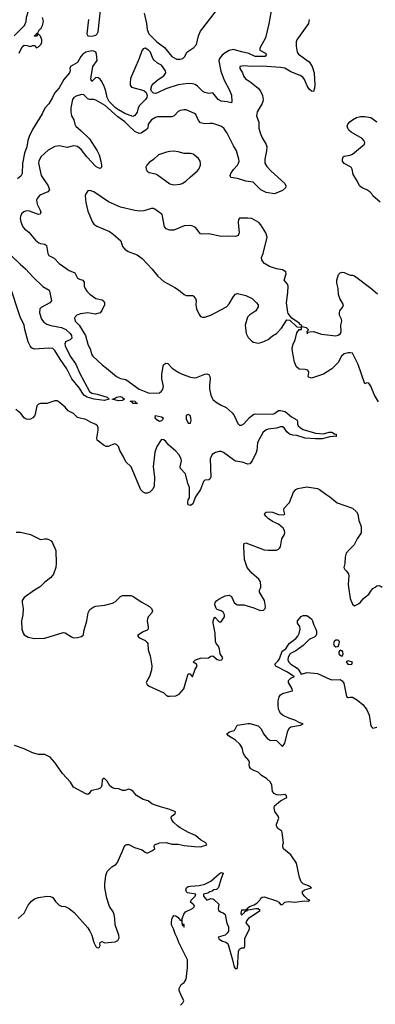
# Model space of a CAD drawing. Header units: inches. Extents: x 1384664 to 1536621, y 460766 to 646467.
# Tile 223 of 256: x 1464586 to 1468054, y 495936 to 505527. Entities that reach past the tile are written whole.
import ezdxf

# ---------------------------------------------------------------- set-up
doc = ezdxf.new("R2010")
doc.units = ezdxf.units.IN
doc.header["$MEASUREMENT"] = 0
doc.layers.add('B4469', color=7, linetype='Continuous')
doc.layers.add('B4560', color=7, linetype='Continuous')

msp = doc.modelspace()

# ---------------------------------------------------------------- linework, layer by layer
at = {"layer": 'B4469', "color": 5}
for points, elevation in [([(1464778.5, 500000), (1464730, 499970.4), (1464630, 499899.1), (1464611.6, 499870), (1464609.8, 499850), (1464619.1, 499790), (1464615.1, 499730), (1464602.3, 499670), (1464606.9, 499590), (1464618.9, 499550), (1464630, 499534), (1464670, 499511.1), (1464730, 499498.5), (1464830, 499503.5), (1465010, 499558.5), (1465030, 499554), (1465090, 499514.7), (1465110, 499507.2), (1465150, 499509.7), (1465190, 499519.5), (1465206.6, 499533.4), (1465211.6, 499570), (1465242.2, 499670), (1465252.5, 499750), (1465270, 499781.4), (1465310, 499809), (1465330, 499815.5), (1465415.8, 499824.2), (1465490, 499842), (1465519.7, 499860.3), (1465568.2, 499910), (1465590, 499919.1), (1465670, 499919.7), (1465690, 499912.8), (1465770, 499855.1), (1465852.7, 499810), (1465872.3, 499790), (1465880.5, 499770), (1465873, 499750), (1465839.7, 499710), (1465831.6, 499690), (1465829.5, 499670), (1465839.7, 499610), (1465838, 499590), (1465830, 499580.4), (1465790, 499564.7), (1465735.6, 499530), (1465747.6, 499510), (1465810, 499478.7), (1465830, 499460.4), (1465835.6, 499450), (1465839.8, 499390), (1465859.2, 499330), (1465873.4, 499233.4), (1465871.5, 499190), (1465853.3, 499130), (1465818, 499070), (1465829.5, 499050), (1465850, 499034), (1465990, 498971.3), (1466010.7, 498950.7), (1466030, 498939.1), (1466050, 498936), (1466110, 498941.6), (1466141.7, 498958.3), (1466184.9, 499010), (1466230, 499154), (1466250, 499155.3), (1466258, 499138), (1466270, 499126), (1466298.3, 499201.7), (1466317.3, 499230), (1466311, 499250), (1466276, 499270), (1466283.4, 499276.6), (1466301, 499290), (1466350, 499308.5), (1466427.6, 499312.4), (1466450, 499326.6), (1466468.6, 499331.4), (1466510, 499296.3), (1466530, 499287.2), (1466555.5, 499290), (1466566, 499310), (1466541.1, 499350), (1466534, 499394), (1466523, 499423), (1466503.1, 499450), (1466496.9, 499470), (1466491.7, 499550), (1466472.7, 499650), (1466473.2, 499666.8), (1466478.8, 499690), (1466490, 499708.7), (1466530, 499662), (1466550, 499661.2), (1466582.6, 499710), (1466584.2, 499730), (1466570, 499755.5), (1466550, 499768.2), (1466510, 499781), (1466501, 499790), (1466488.4, 499830), (1466493.1, 499850), (1466508.4, 499870), (1466538, 499890), (1466590, 499914.6), (1466630, 499922.9), (1466652.7, 499910), (1466677, 499850), (1466699, 499830), (1466710, 499826.6), (1466770, 499827.6), (1466870, 499799.1), (1466930, 499772.8), (1466964.9, 499775.1), (1466980.5, 499790), (1466984.4, 499810), (1466972.2, 499870), (1466922.8, 499950), (1466923.6, 499970), (1466934.4, 499990), (1466936.6, 500000)], 620), ([(1467792.6, 500000), (1467808.4, 499888.4), (1467830, 499834), (1467850, 499816), (1467890, 499837), (1467910, 499852.7), (1467938, 499890), (1467990, 499931.6), (1468014.9, 499970), (1468030, 499985.1), (1468051.3, 500000)], 620), ([(1466153.4, 495926.6), (1466178, 495950), (1466186, 495970), (1466156, 496030), (1466141, 496070), (1466141, 496090), (1466161, 496130), (1466190.3, 496149.7), (1466210, 496182), (1466220.9, 496290), (1466222, 496370), (1466137.5, 496537.5), (1466122, 496582), (1466101.1, 496621.1), (1466087.3, 496670), (1466066.8, 496710), (1466066.8, 496730), (1466071, 496770), (1466081, 496790), (1466090, 496802), (1466110, 496799), (1466130, 496782), (1466150, 496755.3), (1466156.4, 496756.4), (1466168, 496748), (1466170, 496706), (1466182, 496702), (1466190, 496688.7), (1466190, 496712), (1466174, 496714), (1466171.1, 496731.1), (1466170.5, 496770), (1466185.3, 496814.7), (1466202.9, 496837.1), (1466272, 496870), (1466292, 496890), (1466283.6, 496903.6), (1466252, 496930), (1466258, 496950), (1466298, 496990), (1466304.7, 497010), (1466222.8, 497022.8), (1466212.6, 497032.6), (1466206, 497050), (1466212.9, 497070), (1466230, 497082.2), (1466250, 497088.2), (1466334.9, 497094.9), (1466390, 497106.1), (1466450, 497135), (1466530, 497206.2), (1466550, 497218.6), (1466570, 497214.5), (1466546.8, 497153.2), (1466524.8, 497075.2), (1466516.3, 497063.7), (1466504.1, 497055.9), (1466479.3, 497050), (1466463.5, 497036.5), (1466439, 497030), (1466420.7, 497019.3), (1466378, 497010), (1466379, 496990), (1466410, 496949), (1466450, 496965.2), (1466470, 496964), (1466478, 496958), (1466528.7, 496910), (1466521.2, 496870), (1466525.2, 496850), (1466550, 496832.7), (1466570, 496827.3), (1466590.4, 496810.4), (1466605.5, 496725.5), (1466621.3, 496690), (1466620.5, 496650), (1466610, 496628), (1466590, 496610.4), (1466522, 496590), (1466530, 496569.4), (1466562, 496550), (1466590, 496544.7), (1466610, 496531.6), (1466618.2, 496518.2), (1466661.3, 496370), (1466676.5, 496296.5), (1466690, 496281.2), (1466710.4, 496289.6), (1466719.1, 496450), (1466730, 496474), (1466750, 496485.2), (1466774.4, 496485.6), (1466782, 496498), (1466782, 496578), (1466826.4, 496670), (1466825.5, 496690), (1466793, 496730), (1466799.5, 496750), (1466822.4, 496777.6), (1466844.9, 496795.1), (1466931, 496850), (1466910, 496866), (1466890, 496867.3), (1466812.7, 496852.7), (1466802, 496862), (1466804.7, 496870), (1466826, 496890), (1466873.7, 496906.3), (1466899, 496921), (1466927.3, 496950), (1466938.8, 496970), (1466950, 496979.3), (1466970, 496982.7), (1467090, 496943.6), (1467111.3, 496931.3), (1467130, 496908.7), (1467150, 496909.2), (1467170.4, 496929.6), (1467202.3, 496937.7), (1467270, 496932), (1467364, 496944), (1467398, 496942), (1467414, 496950), (1467396.9, 496956.9), (1467365.2, 496985.2), (1467346, 497010), (1467341, 497030), (1467364.7, 497050), (1467431.3, 497070), (1467402.8, 497090), (1467350, 497111), (1467329.5, 497129.5), (1467314.3, 497170), (1467284.9, 497310), (1467230.5, 497390.5), (1467158, 497450), (1467151.3, 497470), (1467151.3, 497490), (1467158, 497510), (1467146, 497610), (1467141.1, 497621.1), (1467102, 497650), (1467090.8, 497670), (1467091, 497690), (1467111.3, 497750), (1467106, 497770), (1467074.4, 497814.4), (1467066, 497850), (1467071, 497870), (1467130, 497919.6), (1467190, 497949.3), (1467186.4, 497966.4), (1467170, 497978.8), (1467128.1, 497971.9), (1467090, 497977.8), (1467066.4, 497990), (1467052.2, 498010), (1467044.9, 498070), (1467030, 498098.8), (1466994.2, 498134.2), (1466944.7, 498164.7), (1466910, 498198.8), (1466870, 498213.4), (1466841, 498230), (1466826, 498250), (1466822.8, 498270), (1466826, 498290), (1466821, 498310), (1466778.8, 498358.8), (1466764, 498390), (1466754.4, 498434.4), (1466731.3, 498470), (1466691, 498510), (1466621, 498550), (1466606, 498570), (1466630.8, 498589.2), (1466677.3, 498602.7), (1466684.7, 498610), (1466702, 498650), (1466710, 498655.6), (1466810, 498672.1), (1466830.8, 498670.8), (1466910, 498647.6), (1466939.7, 498619.7), (1466962, 498570), (1467001.6, 498521.6), (1467030, 498506), (1467070, 498509.3), (1467090, 498505.2), (1467150, 498448.7), (1467170, 498479), (1467201, 498599), (1467218.4, 498630), (1467230, 498638.9), (1467324, 498656), (1467350.7, 498669.3), (1467318.7, 498678.7), (1467270, 498705.3), (1467210, 498724.6), (1467154.8, 498750), (1467130.5, 498770), (1467118.4, 498790), (1467110, 498812), (1467105.3, 498850), (1467107.1, 498892.9), (1467116.4, 498930), (1467128.2, 498950), (1467150, 498964.7), (1467244.7, 498990), (1467243, 499010), (1467208.5, 499070), (1467208.5, 499090), (1467230, 499111.8), (1467266, 499130), (1467250, 499134.9), (1467198.7, 499170), (1467084.9, 499230), (1467074.8, 499250), (1467102.4, 499277.6), (1467118.7, 499301.3), (1467144.9, 499375.1), (1467181.6, 499398.4), (1467212.8, 499450), (1467279.8, 499500.2), (1467298.6, 499521.4), (1467311.8, 499548.2), (1467321.3, 499590), (1467317.1, 499617.1), (1467294.7, 499650), (1467294.6, 499670), (1467330, 499712), (1467350, 499722.9), (1467384.8, 499724.8), (1467430, 499691.8), (1467442.2, 499670), (1467454, 499630), (1467475.2, 499590), (1467480.6, 499570), (1467480.1, 499539.9), (1467474.5, 499525.5), (1467463.9, 499516.1), (1467409.5, 499490), (1467348.7, 499430), (1467279.4, 499380.6), (1467225.6, 499354.4), (1467215.9, 499344.1), (1467205.4, 499314.6), (1467201.6, 499290), (1467209.7, 499270), (1467230.8, 499250), (1467290.8, 499210), (1467309, 499190), (1467330, 499153.2), (1467390, 499167), (1467490, 499157), (1467610, 499102.4), (1467630, 499097.4), (1467710, 499099.7), (1467730, 499087.8), (1467745.5, 499065.5), (1467774, 498934), (1467790, 498924), (1467810, 498929.3), (1467830, 498926.6), (1467879.4, 498899.4), (1467934.2, 498854.2), (1467970, 498805.6), (1467993, 498753), (1468010, 498648.7), (1468017.5, 498637.5), (1468030, 498626), (1468070, 498636)], 640), ([(1464570, 496772.3), (1464630, 496825.2), (1464670, 496901.2), (1464699.9, 496940.1), (1464730, 496962.7), (1464770, 496977.2), (1464850, 496989.3), (1464886.8, 496986.8), (1464910, 496976), (1464936.6, 496936.6), (1464970, 496902), (1464990, 496891.8), (1465030, 496887.8), (1465070, 496868), (1465115.8, 496830), (1465250, 496679.5), (1465269.6, 496650), (1465287.8, 496610), (1465310, 496539), (1465330, 496498), (1465338, 496490), (1465353.7, 496486.3), (1465362, 496490), (1465372, 496510), (1465366, 496526), (1465370, 496538), (1465390, 496548), (1465414, 496534), (1465515.5, 496544.5), (1465541.4, 496558.6), (1465557.3, 496582.7), (1465553.4, 496610), (1465515.5, 496710), (1465514.9, 496770), (1465508.7, 496810), (1465497.8, 496837.8), (1465461.6, 496890), (1465434.9, 496970), (1465416.3, 497070), (1465414.9, 497110), (1465424.9, 497190), (1465437.3, 497230), (1465485.8, 497274.2), (1465523, 497297), (1465541.3, 497318.7), (1465610, 497482), (1465630, 497494.3), (1465650, 497492.1), (1465703.9, 497463.9), (1465780, 497440), (1465810, 497416.9), (1465830, 497409.7), (1465876, 497430), (1465904.7, 497450), (1465896, 497470), (1465901, 497490), (1465954, 497510), (1466013.3, 497513.3), (1466070, 497497), (1466130, 497496.9), (1466190, 497483.5), (1466290, 497471.6), (1466350, 497469.6), (1466411.3, 497490), (1466401, 497510), (1466350, 497539.1), (1466298.9, 497578.9), (1466231, 497610), (1466150, 497654.9), (1466127.7, 497670), (1466086.8, 497710), (1466070, 497732), (1466064, 497750), (1466066, 497770), (1466102, 497790), (1466104.7, 497810), (1466050, 497833.7), (1465958, 497858), (1465899.9, 497879.9), (1465876, 497890), (1465837.5, 497917.5), (1465790, 497930.7), (1465724.7, 497970), (1465691.3, 498010), (1465670, 498026), (1465650, 498031.3), (1465610, 498018), (1465590, 498018), (1465554, 498034), (1465510, 498037.1), (1465490, 498044.4), (1465465.2, 498065.3), (1465438, 498110), (1465410, 498137.3), (1465395.3, 498130), (1465390, 498122), (1465386.6, 498070), (1465379.3, 498050), (1465370, 498040.7), (1465350, 498030.7), (1465290, 498018.8), (1465275.3, 498010), (1465262, 497990), (1465250, 497981), (1465230, 497987.3), (1465110, 498050.8), (1465079.9, 498099.9), (1465003.4, 498183.4), (1464930, 498291), (1464883.5, 498343.5), (1464830.5, 498370.5), (1464770, 498368), (1464710, 498386.4), (1464630, 498426), (1464536.9, 498456.9)], 620)]:
    msp.add_lwpolyline(points, dxfattribs=dict(at, elevation=elevation))
at = {"layer": 'B4469', "color": 5, "elevation": 640}
for points in [[(1467690, 499484.5), (1467670, 499481.6), (1467653.4, 499470), (1467646.1, 499446.1), (1467654, 499430), (1467670, 499418), (1467690, 499422.8), (1467701.6, 499450), (1467702.9, 499470)], [(1467710, 499385.2), (1467699.1, 499370), (1467699.3, 499350), (1467710, 499334), (1467730, 499327.3), (1467739.5, 499350), (1467738, 499370), (1467730, 499379.3)], [(1467790, 499280.7), (1467768.2, 499271.8), (1467784.9, 499250), (1467810, 499246.7), (1467824, 499250), (1467832.7, 499270)], [(1466798, 496858), (1466786.8, 496853.2), (1466750, 496851.8), (1466743.7, 496823.7), (1466750, 496804.9), (1466777.2, 496830), (1466780.2, 496839.8), (1466806, 496850)]]:
    msp.add_lwpolyline(points, close=True, dxfattribs=at)
at = {"layer": 'B4560', "color": 5}
for points, elevation in [([(1464531.8, 505370), (1464631.6, 505470), (1464649.8, 505510), (1464653.6, 505550), (1464675.4, 505624.6), (1464670.3, 505670.3), (1464633.4, 505753.4), (1464614, 505774), (1464590, 505789.9), (1464550, 505803.2)], 580), ([(1467047.6, 505670), (1467014.2, 505485.8), (1466982, 505350), (1466927.7, 505250), (1466926.8, 505230), (1466981.3, 505201.3), (1466994, 505190), (1466990, 505184), (1466978.8, 505170), (1466971.6, 505168.4), (1466882.7, 505170), (1466819.2, 505199.2), (1466750, 505213.1), (1466670, 505237.1), (1466630, 505225.7), (1466590, 505202.9), (1466560, 505180), (1466532.9, 505150), (1466527.7, 505127.7), (1466547.2, 505027.2), (1466579.5, 504939.5), (1466630, 504847), (1466650, 504790.7), (1466655.3, 504730), (1466650, 504717.2), (1466610, 504726.2), (1466550, 504731.8), (1466522, 504750), (1466470, 504815.3), (1466431.5, 504808.5), (1466390, 504817.8), (1466370, 504831), (1466320.5, 504880.5), (1466296, 504896), (1466270, 504903.7), (1466230, 504905), (1466130, 504891.2), (1466010, 504854), (1465930, 504815.2), (1465910, 504809.2), (1465890, 504812.8), (1465870.9, 504830), (1465865.1, 504850), (1465873.4, 504886.6), (1465890, 504906), (1465936.4, 504943.6), (1465990, 504979.3), (1466009.6, 505010), (1466007.6, 505030), (1465970, 505082.7), (1465930, 505103.6), (1465899, 505130), (1465885.2, 505150), (1465860.4, 505210), (1465841.5, 505230), (1465810, 505248.5), (1465790, 505244.2), (1465776, 505224), (1465751, 505149), (1465667.1, 504952.9), (1465662, 504910), (1465663.1, 504890), (1465676.3, 504870), (1465797, 504837), (1465819.4, 504819.4), (1465829.2, 504789.2), (1465825.1, 504770), (1465812.9, 504750), (1465754.2, 504690), (1465742.7, 504670), (1465730, 504626), (1465710, 504593), (1465690, 504585.1), (1465610, 504612.1), (1465550, 504647.4), (1465520.1, 504670), (1465459.1, 504730), (1465437.3, 504770), (1465426.6, 504830), (1465414, 504870), (1465386.2, 504926.2), (1465370, 504946.9), (1465350, 504961.7), (1465330, 504963.5), (1465293.1, 504926.9), (1465290, 504925.1), (1465286.6, 504930), (1465279.3, 504950), (1465300.7, 505070), (1465340.4, 505130), (1465335.3, 505190), (1465327.8, 505210), (1465310, 505220.5), (1465290, 505222.9), (1465230, 505209.5), (1465200.7, 505190), (1465181.9, 505170), (1465150, 505109.6), (1465082.4, 505070), (1465075.8, 505050), (1465077.6, 505030), (1465070.4, 505010), (1465016.1, 504943.9), (1464970, 504864), (1464926, 504810), (1464907.3, 504770), (1464870, 504709), (1464830, 504664), (1464805.5, 504610), (1464710, 504456), (1464679.5, 504390), (1464664.9, 504350), (1464654.4, 504290), (1464631.8, 504228.2), (1464613.7, 504126.3), (1464610.2, 504030), (1464596.2, 504003.8), (1464563, 503977)], 560), ([(1465256.1, 505530), (1465239.8, 505390), (1465249.6, 505369.6), (1465290, 505365), (1465330, 505376.4), (1465342.8, 505390), (1465350.5, 505410), (1465375.6, 505650)], 560), ([(1464580.4, 505199.6), (1464610, 505262), (1464630, 505278), (1464656.9, 505276.9), (1464690, 505264.7), (1464710, 505274), (1464730, 505274), (1464750, 505254), (1464770, 505262), (1464795.3, 505290), (1464802, 505310), (1464802, 505330), (1464790, 505366), (1464770, 505386), (1464758, 505382), (1464750, 505366), (1464730, 505366), (1464728, 505370), (1464742, 505378), (1464750, 505394), (1464762, 505398), (1464778, 505430), (1464795.5, 505444.5), (1464809.5, 505470.5), (1464817.2, 505510), (1464808.7, 505548.7)], 560), ([(1465799.5, 505590), (1465822.3, 505490), (1465830.2, 505430.2), (1465846.4, 505390), (1465922.8, 505310), (1465996.6, 505256.6), (1466070, 505168.4), (1466116.3, 505143.7), (1466150, 505142.6), (1466175.6, 505150), (1466195.1, 505170), (1466216, 505210), (1466283.5, 505256.5), (1466310, 505286), (1466329.1, 505370), (1466350, 505415.6), (1466503.7, 505616.3)], 560), ([(1467410.2, 505530), (1467402.6, 505490), (1467288.8, 505330), (1467281.7, 505310), (1467280.9, 505270), (1467290.3, 505210), (1467303.6, 505190), (1467410, 505115.7), (1467437.7, 505070), (1467455.9, 505010), (1467464.5, 504890), (1467460.9, 504859.1), (1467450, 504829), (1467430, 504829.3), (1467410, 504849.7), (1467390, 504881.4), (1467363.5, 504943.5), (1467347, 504967), (1467322.2, 504982.2), (1467230, 505019.2), (1467170, 505053.6), (1467130, 505062.5), (1466950, 505073.2), (1466850, 505071.2), (1466770, 505078.3), (1466731, 505070), (1466733.4, 505050), (1466759.1, 505010), (1466772.5, 504972.5), (1466787.7, 504950), (1466830, 504924.9), (1466910, 504859.6), (1466934.4, 504830), (1466953.2, 504790), (1466959.1, 504750), (1466956.5, 504730), (1466949.2, 504710), (1466901.1, 504630), (1466895.4, 504590), (1466919.4, 504530), (1466919.2, 504470), (1466930, 504424.9), (1466950, 504377.3), (1466988.8, 504310), (1466994.8, 504290), (1466993, 504250), (1466975.2, 504170), (1466977.8, 504130), (1466995.7, 504095.7), (1467036.6, 504050), (1467172.2, 503930), (1467180.8, 503910), (1467177.7, 503890), (1467150, 503862), (1467070, 503831.4), (1466990, 503843.6), (1466936.2, 503870), (1466862.9, 503942.9), (1466790, 503954.1), (1466710, 503980.2), (1466645.2, 503990), (1466637.7, 504010), (1466643.8, 504030), (1466670, 504068.9), (1466709.7, 504110), (1466721, 504130), (1466725.7, 504150), (1466724.4, 504170), (1466700.4, 504250), (1466670, 504299.6), (1466610, 504421.3), (1466577.4, 504470), (1466547.8, 504490), (1466470, 504514.6), (1466442.9, 504517.1), (1466390, 504512.7), (1466350, 504523.8), (1466330, 504545.1), (1466302.6, 504602.6), (1466290, 504614), (1466210, 504648.4), (1466188.4, 504648.4), (1466150, 504642.7), (1466130, 504634), (1466091.8, 504590), (1466070, 504581.8), (1465930, 504580.6), (1465910, 504575.4), (1465871.1, 504550), (1465840.2, 504510), (1465835.8, 504470), (1465823.8, 504456.2), (1465770, 504420.3), (1465750, 504416.8), (1465710, 504438.4), (1465650, 504492), (1465612.4, 504532.4), (1465542, 504582), (1465419, 504690), (1465330, 504742.3), (1465310, 504749.3), (1465270, 504750.4), (1465250, 504756.3), (1465210, 504793.7), (1465190, 504799.1), (1465136.7, 504783.3), (1465113.1, 504770), (1465101.6, 504750), (1465084.6, 504670), (1465083.2, 504630), (1465090.2, 504590), (1465112.4, 504550), (1465123, 504510), (1465134.2, 504490), (1465185.8, 504445.8), (1465265.9, 504365.9), (1465339.8, 504250), (1465359.3, 504210), (1465378.7, 504150), (1465385.2, 504110), (1465382.3, 504090), (1465370, 504077.7), (1465350, 504082.5), (1465330, 504097.7), (1465241.4, 504190), (1465184.1, 504264.1), (1465150, 504290.9), (1465110, 504296.9), (1465050, 504283.6), (1464970, 504297.4), (1464950, 504296.2), (1464929.8, 504290.2), (1464863.7, 504256.3), (1464791.5, 504190), (1464771.4, 504150), (1464768.4, 504130), (1464796, 504010), (1464863.5, 503910), (1464875.2, 503870), (1464860.4, 503850), (1464781.8, 503818.2), (1464755.5, 503784.5), (1464750.2, 503769.7), (1464755, 503730), (1464785.2, 503670), (1464792.4, 503650), (1464790, 503639), (1464786.6, 503633.4), (1464770, 503628.8), (1464682.5, 503662.5), (1464650, 503664.1), (1464626, 503654), (1464604.8, 503635.2), (1464594, 503610), (1464592, 503590), (1464598, 503558), (1464615.5, 503510), (1464633.4, 503490), (1464676.3, 503456.3), (1464740, 503380), (1464772.9, 503352.9), (1464790, 503346.2), (1464830, 503340.7), (1464848.6, 503328.6), (1464861.5, 503250), (1464870.1, 503230.1), (1464923, 503203), (1464970, 503153), (1465070, 503082.3), (1465122.6, 503062.6), (1465150.2, 503010.2), (1465170, 502998.5), (1465203, 502990), (1465213.4, 502970), (1465215.6, 502930), (1465223.2, 502910), (1465241.3, 502881.3), (1465270, 502854.3), (1465330, 502812.8), (1465390, 502798), (1465406.4, 502786.4), (1465413.1, 502770), (1465411.4, 502750), (1465385.9, 502694.1), (1465369.3, 502670.7), (1465322.3, 502657.7), (1465250, 502670.5), (1465177.6, 502662.4), (1465141.6, 502650), (1465126.4, 502633.6), (1465122, 502618), (1465128.2, 502590), (1465164.3, 502550), (1465228.1, 502450), (1465250, 502367), (1465275.3, 502310), (1465286.6, 502270), (1465300.2, 502250), (1465390, 502163.6), (1465433.5, 502133.5), (1465530.3, 502050), (1465570, 502032.9), (1465622.1, 502022.1), (1465749.4, 501929.4), (1465850, 501890.1), (1465948.3, 501891.7), (1465970, 501908), (1465978.4, 501921.6), (1465987, 501953), (1465973.2, 502030), (1465972.1, 502070), (1465986.5, 502153.5), (1465992.9, 502167.1), (1466010, 502182), (1466030, 502177), (1466071.3, 502131.3), (1466130, 502094.5), (1466170, 502074.3), (1466250, 502046.4), (1466290, 502039.2), (1466310, 502040.2), (1466390, 502073.8), (1466410, 502078.5), (1466430, 502072), (1466440.2, 502050), (1466442.3, 502030), (1466435.3, 501970), (1466438.1, 501930), (1466449.4, 501870), (1466461.5, 501841.5), (1466470, 501828.3), (1466510, 501795.5), (1466550, 501771.5), (1466600.7, 501750), (1466656.7, 501696.7), (1466677.1, 501670), (1466712.8, 501592.8), (1466730, 501577.6), (1466750, 501577.4), (1466770, 501588.9), (1466827.1, 501652.9), (1466870, 501685), (1466890, 501688.3), (1467050, 501683.6), (1467070, 501690.4), (1467110, 501719.1), (1467130, 501721.6), (1467175.5, 501710), (1467237.3, 501657.3), (1467288.2, 501628.2), (1467295.3, 501615.3), (1467294.9, 501590), (1467301.7, 501570), (1467323.6, 501550), (1467350, 501535.4), (1467470, 501499.4), (1467550, 501494.4), (1467604, 501510), (1467630, 501510.2), (1467654.3, 501494.3), (1467670.6, 501490), (1467671, 501471), (1467674, 501470), (1467610, 501463.1), (1467534.2, 501445.8), (1467470, 501443), (1467370.1, 501449.9), (1467290, 501478.3), (1467250, 501480.3), (1467217, 501490), (1467191.2, 501511.2), (1467165.1, 501550), (1467150, 501559.8), (1467130, 501560.9), (1467090, 501549.7), (1467010, 501538.5), (1466986, 501530), (1466959.5, 501510), (1466905, 501410), (1466899.6, 501330), (1466892.6, 501310), (1466851.7, 501230), (1466830, 501201.3), (1466810, 501196.4), (1466755.4, 501215.4), (1466690, 501228), (1466670, 501238.1), (1466572.6, 501312.6), (1466550, 501321.4), (1466530, 501321.7), (1466494.9, 501310), (1466463.9, 501290), (1466443.9, 501250), (1466450, 501069.2), (1466439.3, 501050), (1466430, 501044.7), (1466390, 501041.3), (1466377.6, 501030), (1466350, 500949.5), (1466301, 500879), (1466273.4, 500810), (1466250, 500794.5), (1466230, 500800.9), (1466224.6, 500824.6), (1466228.4, 500850), (1466240.5, 500870), (1466241.1, 500970), (1466226.3, 501010), (1466203.6, 501103.6), (1466154.8, 501154.8), (1466152.3, 501172.3), (1466164.5, 501230), (1466159.4, 501250), (1466137.6, 501290), (1466110, 501323.4), (1466041.5, 501381.5), (1466010, 501419.1), (1465990, 501435.1), (1465970, 501437.2), (1465966.7, 501433.3), (1465922.9, 501370), (1465904.9, 501315.1), (1465887.8, 501170), (1465900.3, 501070), (1465897.2, 500982.8), (1465884.6, 500955.4), (1465854.2, 500925.8), (1465830, 500914.5), (1465810, 500914), (1465790, 500923.7), (1465768.7, 500948.7), (1465672.4, 501170), (1465620.3, 501220.3), (1465596.5, 501276.5), (1465562.9, 501330), (1465548.4, 501368.4), (1465531.1, 501390), (1465510, 501395.1), (1465450, 501368.4), (1465430, 501368.2), (1465410, 501378.4), (1465342.4, 501430), (1465338.9, 501450), (1465351.6, 501528.4), (1465350.4, 501550), (1465343.4, 501570), (1465330, 501584.3), (1465282.4, 501602.4), (1465230, 501632.6), (1465150, 501653.6), (1465110, 501690.7), (1465058, 501718), (1465030, 501752.8), (1464970, 501802), (1464950, 501813), (1464930, 501813.6), (1464851.1, 501788.9), (1464790, 501788.7), (1464770, 501782.6), (1464754.1, 501765.9), (1464736.5, 501683.5), (1464730, 501667), (1464714.9, 501650), (1464690, 501636.2), (1464670, 501634), (1464650, 501637), (1464630, 501649.4), (1464597.4, 501690), (1464549.8, 501729.8)], 580), ([(1468101.1, 503750), (1468028.7, 503810), (1468018.7, 503830), (1468001.1, 503850), (1467971.8, 503870), (1467925.3, 503890), (1467900.2, 503910), (1467878.2, 503958.2), (1467838.4, 504018.4), (1467828.9, 504070), (1467822.6, 504082.6), (1467813, 504093), (1467750, 504125.4), (1467735.2, 504150), (1467734.5, 504170), (1467740.7, 504190), (1467750, 504198.4), (1467810, 504207.4), (1467830, 504215.8), (1467947.1, 504312.9), (1467950.3, 504329.7), (1467942.8, 504350), (1467925.3, 504370), (1467819.5, 504430), (1467796.5, 504450), (1467784.4, 504470), (1467780.8, 504490), (1467786.7, 504510), (1467806.6, 504533.4), (1467830, 504551.1), (1467870, 504574.7), (1467910, 504583.5), (1467950, 504584.8), (1468010, 504573.3), (1468070, 504531.9)], 620), ([(1464506.8, 503226.8), (1464590, 503145.3), (1464641.5, 503101.5), (1464718, 503018), (1464810, 502927.3), (1464872.1, 502892.1), (1464880.5, 502870), (1464894.9, 502790), (1464880.7, 502770), (1464796.9, 502723.1), (1464783.6, 502710), (1464778.8, 502670), (1464797.2, 502610), (1464821.5, 502581.5), (1464850, 502561.8), (1464888.7, 502548.7), (1464994.9, 502530), (1465036.9, 502510), (1465079.1, 502470), (1465092.1, 502450), (1465093.7, 502426.3), (1465079.3, 502410), (1465032.4, 502387.6), (1465025, 502370), (1465029.5, 502350), (1465078, 502250), (1465132.1, 502172.1), (1465168.2, 502088.2), (1465265.2, 501905.2), (1465288.7, 501888.7), (1465340.9, 501880.9), (1465438.8, 501850), (1465458, 501830), (1465410, 501818.8), (1465310.7, 501829.3), (1465243.5, 501850), (1465211.9, 501870), (1465170, 501936.9), (1465093.3, 502030), (1465046.6, 502126.6), (1464981, 502221), (1464930, 502304.5), (1464910, 502323.7), (1464870, 502328), (1464730, 502318), (1464710, 502323.1), (1464702, 502330), (1464687.4, 502350), (1464668.7, 502390), (1464636.1, 502510), (1464629.8, 502550), (1464590, 502634), (1464488, 502948)], 560), ([(1468085.8, 501805.8), (1468044.2, 501870), (1468010, 501958.8), (1467990, 501986), (1467970, 501991), (1467950, 501981), (1467887.5, 502167.5), (1467830, 502277.1), (1467810, 502282), (1467790, 502280.8), (1467749.1, 502270.9), (1467723.9, 502250), (1467690, 502188.4), (1467630, 502126), (1467550, 502075.3), (1467430, 502035.5), (1467410, 502040.7), (1467398.8, 502050), (1467403.8, 502090), (1467394.1, 502114.1), (1467370, 502119.6), (1467310, 502121.8), (1467284.8, 502144.8), (1467264.9, 502190), (1467244.7, 502295.3), (1467244.4, 502330), (1467252.1, 502367.9), (1467273, 502410), (1467290, 502478), (1467310, 502508), (1467334, 502510), (1467334, 502530), (1467342, 502538), (1467378, 502530), (1467398, 502510), (1467398, 502502), (1467386, 502490), (1467390, 502468), (1467398, 502482), (1467412, 502488), (1467450, 502489.2), (1467530, 502463.6), (1467670, 502447.8), (1467690, 502453.3), (1467714.4, 502470), (1467720.3, 502490), (1467716.9, 502550), (1467726.5, 502590), (1467724.6, 502610), (1467705.3, 502650), (1467703.6, 502670), (1467708, 502690), (1467738, 502730), (1467743.2, 502750), (1467709.2, 502810), (1467693.7, 502850), (1467691.1, 502910), (1467679.5, 502959.5), (1467677.9, 502990), (1467695.9, 503044.1), (1467710, 503060.5), (1467730, 503068.4), (1467750, 503066), (1467810, 503038.4), (1467830, 503039.5), (1467850, 503032.8), (1468010, 502912.9), (1468075.6, 502855.6)], 620), ([(1466936.6, 500000), (1466938.8, 500010), (1466932.5, 500052.5), (1466917.6, 500077.6), (1466850, 500135.6), (1466802.8, 500190), (1466777.2, 500270), (1466770.3, 500389.7), (1466770.4, 500409.6), (1466775.9, 500424.1), (1466790, 500431.5), (1466970, 500362.2), (1467010, 500358.5), (1467090, 500361), (1467110, 500368), (1467120.5, 500379.5), (1467127.8, 500392.2), (1467141.7, 500470), (1467167.9, 500512.1), (1467171.6, 500530), (1467168.9, 500550), (1467154.1, 500574.1), (1467110, 500612.7), (1467050, 500639.5), (1467010, 500668.8), (1466986.7, 500690), (1466973, 500710), (1466978, 500722), (1466989.1, 500730.9), (1467030, 500732.7), (1467050, 500729.7), (1467110, 500706.9), (1467157, 500703), (1467170.4, 500710), (1467163.1, 500750), (1467166.3, 500770), (1467215.5, 500824.5), (1467256.7, 500923.3), (1467279.1, 500950), (1467299.5, 500960.5), (1467384.4, 500975.6), (1467490, 500959.3), (1467510.6, 500950.6), (1467570, 500904), (1467610, 500879.7), (1467682, 500822), (1467830, 500769.8), (1467870, 500732.8), (1467881.8, 500710), (1467894.2, 500650), (1467916.1, 500590), (1467915.1, 500530), (1467876.4, 500470), (1467848.8, 500411.2), (1467804.2, 500370), (1467770.9, 500329.1), (1467758.7, 500290), (1467755.1, 500230), (1467746.6, 500190), (1467756, 500170), (1467770, 500159.5), (1467790.7, 500130), (1467794.4, 500105.6), (1467788.3, 500030), (1467792.6, 500000)], 620), ([(1464550, 500534.7), (1464594.6, 500534.6), (1464690, 500511.5), (1464790, 500462.9), (1464830, 500469.5), (1464850, 500469.5), (1464870, 500462.9), (1464892.3, 500450), (1464906.6, 500430), (1464936.8, 500356.8), (1464942.9, 500230), (1464939.8, 500190), (1464915.6, 500124.4), (1464887, 500090), (1464830, 500048.7), (1464790, 500007), (1464778.5, 500000)], 620), ([(1468051.3, 500000), (1468070, 500013.1), (1468090, 500014.8), (1468110, 500007.2), (1468119.2, 500000)], 620)]:
    msp.add_lwpolyline(points, dxfattribs=dict(at, elevation=elevation))
for points, elevation in [([(1466090, 504244.8), (1466050, 504243.5), (1466016, 504236), (1465939.1, 504210), (1465890, 504165.1), (1465850, 504136.2), (1465824.9, 504110), (1465814.9, 504090), (1465819, 504070), (1465830, 504052.4), (1465850, 504038.7), (1465910, 504024.2), (1465930, 504014.9), (1466050, 503927.6), (1466090, 503919.7), (1466150, 503924.7), (1466170, 503930.2), (1466207.5, 503952.5), (1466250, 503995.6), (1466316.9, 504050), (1466332.1, 504070), (1466348.2, 504110), (1466349.7, 504130), (1466345.1, 504150), (1466330, 504175.1), (1466276.9, 504216.9), (1466250, 504223.8), (1466190, 504223.1), (1466130, 504239.3)], 620), ([(1465270, 503864.5), (1465250, 503860.5), (1465230.2, 503830), (1465225, 503810), (1465230, 503744.7), (1465250, 503660.7), (1465296.3, 503556.3), (1465310, 503535.5), (1465336.7, 503516.7), (1465462.6, 503462.6), (1465497.5, 503437.5), (1465571.5, 503371.5), (1465590, 503319.1), (1465610, 503292.2), (1465644.9, 503270), (1465730, 503236.5), (1465779.4, 503199.4), (1465876.9, 503096.9), (1465931.5, 503030), (1465990, 502976), (1466099.4, 502919.4), (1466135.5, 502895.5), (1466190, 502848.9), (1466210, 502840.3), (1466270, 502840.7), (1466276.4, 502836.4), (1466299.1, 502810), (1466307.7, 502790), (1466304.9, 502750), (1466310, 502712), (1466334.6, 502654.6), (1466350, 502634.8), (1466368.3, 502628.3), (1466390, 502630.4), (1466450, 502647.9), (1466603.5, 502730), (1466630, 502757.8), (1466670.5, 502829.5), (1466690, 502852.8), (1466710, 502859.1), (1466790, 502840.7), (1466852, 502810), (1466895.5, 502770), (1466910.3, 502750.3), (1466910.4, 502730), (1466890, 502689.6), (1466830, 502651.8), (1466808.9, 502630), (1466783.7, 502550), (1466792.8, 502470), (1466812.3, 502432.3), (1466850, 502394.9), (1466865.4, 502385.4), (1466910, 502376.4), (1466950, 502384.9), (1467009.6, 502410.4), (1467050, 502447.3), (1467089.5, 502470.5), (1467137.6, 502522.4), (1467190, 502604.7), (1467219.1, 502599.1), (1467290, 502536), (1467328, 502532), (1467338, 502542), (1467335.3, 502550), (1467319.3, 502559.3), (1467312.7, 502570), (1467238.6, 502618.6), (1467204.9, 502664.9), (1467199.3, 502679.3), (1467187, 502770), (1467201.5, 502870), (1467203, 502930), (1467197, 502950), (1467163.7, 502990), (1467183.6, 503050), (1467179.5, 503070), (1467149, 503090), (1467090, 503099.3), (1467021.3, 503121.3), (1466973.3, 503153.3), (1466955.3, 503170), (1466946.2, 503186.2), (1466944.6, 503210), (1466959.8, 503250), (1466999.8, 503410), (1466985.4, 503450), (1466937.3, 503530), (1466918.7, 503550), (1466850, 503588.9), (1466810, 503593.8), (1466730, 503594.7), (1466720.6, 503579.4), (1466716.9, 503550), (1466725.5, 503450), (1466714.9, 503425.1), (1466690, 503414.8), (1466610, 503418.9), (1466550, 503415.7), (1466430, 503442), (1466370, 503437), (1466350, 503439.7), (1466301.4, 503501.4), (1466275.8, 503515.8), (1466250, 503522.2), (1466190, 503518.5), (1466090, 503476.8), (1466050, 503475.4), (1466014.5, 503490), (1465998.5, 503510), (1465974, 503630), (1465902.2, 503682.2), (1465890, 503688), (1465870, 503688.4), (1465794.9, 503665.1), (1465750, 503662.7), (1465708.3, 503668.3), (1465570, 503700.8), (1465451.7, 503751.7), (1465310, 503851.3)], 620), ([(1465550, 501812.8), (1465488, 501830), (1465510, 501835.5), (1465529.3, 501850), (1465570, 501855), (1465586.4, 501850), (1465607.7, 501830), (1465590, 501817.6)], 560), ([(1465730, 501788.4), (1465694, 501790), (1465682.9, 501802.9), (1465664, 501810), (1465686.8, 501813.2), (1465710.4, 501810), (1465717.5, 501797.5), (1465736, 501790)], 560), ([(1465950, 501613.5), (1465922, 501630), (1465908, 501650), (1465909.5, 501670.5), (1465970, 501659.1), (1465984.9, 501650), (1465979.2, 501630), (1465970, 501619.2)], 560), ([(1466230, 501682.4), (1466209.3, 501670.7), (1466210, 501638), (1466230, 501595.5), (1466250, 501597.3), (1466256.4, 501623.6), (1466255.3, 501650), (1466249.4, 501670)], 580)]:
    msp.add_lwpolyline(points, close=True, dxfattribs=dict(at, elevation=elevation))

doc.saveas('drawing.dxf')
